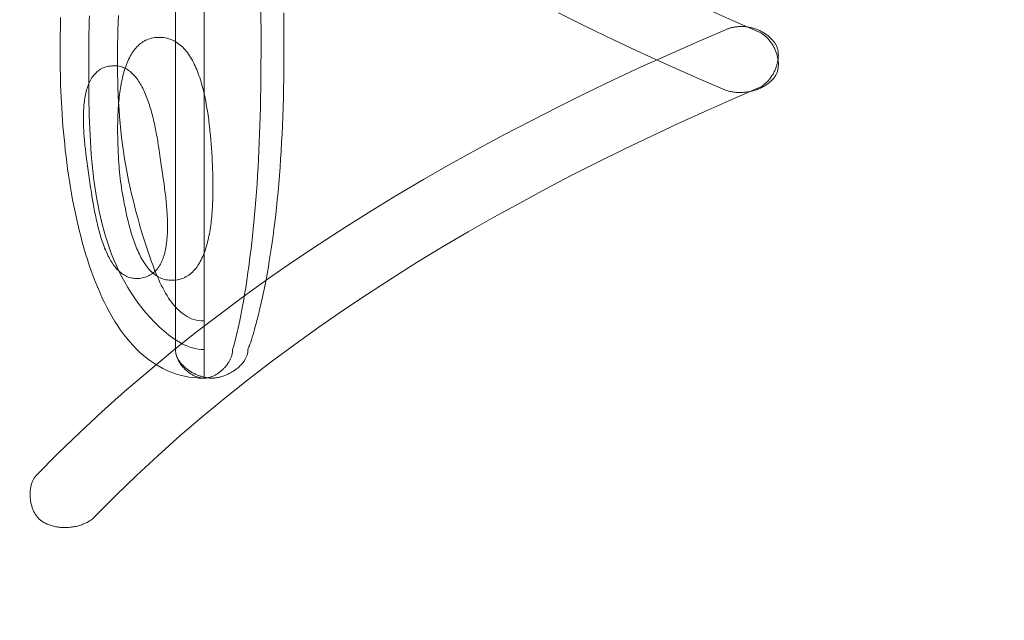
# Model space of a CAD drawing. Header units: millimetres. Extents: x 3925 to 5043, y -86 to 778.
# Tile 82 of 164: x 4429.947 to 4431.494, y 432.031 to 432.975. Entities that reach past the tile are written whole.
import ezdxf

# ---------------------------------------------------------------- set-up
doc = ezdxf.new("R2010")
doc.units = ezdxf.units.MM
doc.header["$LTSCALE"] = 46.255
doc.header["$PDMODE"] = 3
doc.header["$PDSIZE"] = 1
doc.layers.get('Defpoints').update_dxf_attribs({"linetype": 'CONTINUOUS'})
doc.layers.add('140-154101-01_RIGGDXF_DIMENSION', color=7, linetype='CONTINUOUS')
doc.layers.add('H30K-TOP-COVDXF_CONTINUOUS_LINE', color=7, linetype='CONTINUOUS')
doc.styles.add('SLDTEXTSTYLE0', font='arialbd.ttf', dxfattribs={"height": 5.5})
doc.dimstyles.new('SLDDIMSTYLE2', dxfattribs={"dimtxt": 5.650301, "dimasz": 4.572, "dimexe": 0, "dimexo": 0.0625, "dimgap": 1.412575, "dimtad": 0, "dimtih": 1, "dimtoh": 1, "dimlfac": 3.5, "dimrnd": 1e-09, "dimzin": 4, "dimdsep": 46, "dimtxsty": 'SLDTEXTSTYLE0', "dimsah": 1, "dimcen": 0.09, "dimadec": 0, "dimazin": 1, "dimtol": 1, "dimtp": 0.5, "dimtm": 0.5, "dimtfac": 1, "dimtdec": 1, "dimtofl": 0, "dimtmove": 0, "dimatfit": 3, "dimfxl": 1, "dimfrac": 2, "dimtolj": 1, "dimarcsym": 0})

# ---------------------------------------------------------------- blocks, each defined once
blk = doc.blocks.new('*D62')
at = {"layer": '140-154101-01_RIGGDXF_DIMENSION', "color": 0, "linetype": 'Continuous', "lineweight": -2}
for p, q in [((4527.0123, 471.5311), (4527.0489, 357.6543)), ((4322.2206, 471.4654), (4322.2572, 357.5886)), ((4326.2572, 357.5899), (4523.0489, 357.653))]:
    blk.add_line(p, q, dxfattribs=at)
at = {"layer": '140-154101-01_RIGGDXF_DIMENSION', "color": 0, "linetype": 'Continuous'}
for points in [[(4523.0486, 358.3197), (4523.0491, 356.9864), (4527.0489, 357.6543)], [(4326.2569, 358.2566), (4326.2574, 356.9232), (4322.2572, 357.5886)]]:
    blk.add_solid(points, dxfattribs=at)
at = {"layer": 'Defpoints', "color": 0, "linetype": 'Continuous'}
for p in [(4527.0123, 471.5936), (4322.2206, 471.5279), (4527.0489, 357.6543)]:
    blk.add_point(p, dxfattribs=at)
at = {"layer": '140-154101-01_RIGGDXF_DIMENSION', "color": 0, "linetype": 'Continuous', "insert": (4424.6384, 362.57), "char_height": 5.5, "attachment_point": 5, "rotation": 0.0184, "style": 'SLDTEXTSTYLE0'}
blk.add_mtext('\\A1;819.17 [32.25]', dxfattribs=at)

msp = doc.modelspace()

# ---------------------------------------------------------------- linework, layer by layer
at = {"layer": 'H30K-TOP-COVDXF_CONTINUOUS_LINE', "color": 7, "linetype": 'Continuous', "lineweight": 0}
for p, q in [((4430.2368, 433.4152), (4430.2368, 432.4117)), ((4430.1918, 433.3702), (4430.1918, 432.4566)), ((4430.3621, 432.9567), (4430.362, 432.9858)), ((4430.0108, 432.9456), (4430.0107, 432.9241)), ((4430.0558, 432.9349), (4430.056, 432.9499)), ((4430.0107, 432.9241), (4430.0108, 432.9055)), ((4430.0557, 432.9205), (4430.0558, 432.9349)), ((4430.0557, 432.8842), (4430.0557, 432.9205)), ((4430.0558, 432.8643), (4430.0557, 432.8842)), ((4430.056, 432.8443), (4430.0558, 432.8643)), ((4430.2474, 432.7865), (4430.2468, 432.7933)), ((4430.2479, 432.7799), (4430.2474, 432.7865)), ((4430.1014, 432.7787), (4430.1016, 432.7724)), ((4430.1016, 432.7724), (4430.1019, 432.7663)), ((4430.1653, 432.776), (4430.1644, 432.7819)), ((4430.1662, 432.7703), (4430.1653, 432.776)), ((4430.1675, 432.7619), (4430.1662, 432.7703)), ((4430.2484, 432.7734), (4430.2479, 432.7799)), ((4430.2488, 432.7671), (4430.2484, 432.7734)), ((4430.0511, 432.7655), (4430.0518, 432.7596)), ((4430.0518, 432.7596), (4430.0526, 432.7538)), ((4430.0526, 432.7538), (4430.0538, 432.7454)), ((4430.1019, 432.7663), (4430.1022, 432.7605)), ((4430.1022, 432.7605), (4430.1025, 432.7548)), ((4430.1727, 432.7257), (4430.1675, 432.7619)), ((4430.2494, 432.7581), (4430.2488, 432.7671)), ((4430.2497, 432.7524), (4430.2494, 432.7581)), ((4430.0538, 432.7454), (4430.0586, 432.7119)), ((4430.25, 432.7465), (4430.2497, 432.7524)), ((4430.2502, 432.7404), (4430.25, 432.7465)), ((4430.2505, 432.7341), (4430.2502, 432.7404)), ((4430.1739, 432.7173), (4430.1727, 432.7257)), ((4430.0586, 432.7119), (4430.0598, 432.7036)), ((4430.1747, 432.7115), (4430.1739, 432.7173)), ((4430.1754, 432.7057), (4430.1747, 432.7115)), ((4430.0598, 432.7036), (4430.0607, 432.6979)), ((4430.0607, 432.6979), (4430.0616, 432.6922)), ((4430.0616, 432.6922), (4430.0626, 432.6863)), ((4430.0626, 432.6863), (4430.0637, 432.6803))]:
    msp.add_line(p, q, dxfattribs=at)
for points in [[(4430.3263, 432.9293), (4430.3263, 432.9451), (4430.3262, 432.9929)], [(4430.7935, 432.9857), (4430.8367, 432.9644), (4430.88, 432.9435), (4430.9235, 432.9232), (4430.9672, 432.9033), (4431.011, 432.8839), (4431.0548, 432.865)], [(4431.108, 432.9561), (4431.0658, 432.9744), (4431.0236, 432.9931)], [(4430.0113, 432.9784), (4430.0111, 432.9674), (4430.0108, 432.9456)], [(4430.056, 432.9499), (4430.0563, 432.9653), (4430.0565, 432.9732), (4430.0568, 432.9812)], [(4430.1007, 432.9135), (4430.1007, 432.9251), (4430.1009, 432.9366), (4430.1011, 432.948), (4430.1014, 432.9593), (4430.1019, 432.9706), (4430.1025, 432.9817)], [(4430.3057, 432.4566), (4430.3058, 432.4568), (4430.306, 432.4573), (4430.3063, 432.4581), (4430.3068, 432.4593), (4430.3073, 432.4608), (4430.308, 432.4627), (4430.3087, 432.4649), (4430.3096, 432.4674), (4430.3106, 432.4703), (4430.3116, 432.4736), (4430.3126, 432.4768), (4430.3137, 432.4803), (4430.3148, 432.4842), (4430.316, 432.4883), (4430.3173, 432.4927), (4430.3186, 432.4975), (4430.3199, 432.5025), (4430.3213, 432.5078), (4430.3227, 432.5135), (4430.3241, 432.5194), (4430.3256, 432.5256), (4430.3271, 432.5322), (4430.3286, 432.5391), (4430.3301, 432.5462), (4430.3316, 432.5537), (4430.3332, 432.5615), (4430.3347, 432.5696), (4430.3362, 432.5781), (4430.3378, 432.5868), (4430.3393, 432.5959), (4430.3408, 432.6053), (4430.3423, 432.615), (4430.3437, 432.625), (4430.3452, 432.6354), (4430.3466, 432.6461), (4430.348, 432.6571), (4430.3493, 432.6684), (4430.3506, 432.6801), (4430.3518, 432.6921), (4430.353, 432.7045), (4430.3542, 432.7172), (4430.3552, 432.7302), (4430.3563, 432.7435), (4430.3571, 432.7561), (4430.3579, 432.7689), (4430.3587, 432.7821), (4430.3594, 432.7955), (4430.36, 432.8092), (4430.3605, 432.8232), (4430.361, 432.8375), (4430.3614, 432.8521), (4430.3617, 432.867), (4430.3619, 432.8821), (4430.3621, 432.8976), (4430.3621, 432.9567)], [(4431.0814, 432.9645), (4431.0802, 432.9645), (4431.0791, 432.9645), (4431.078, 432.9644), (4431.0768, 432.9643), (4431.0757, 432.9642), (4431.0746, 432.9641), (4431.0734, 432.964), (4431.0723, 432.9639), (4431.0712, 432.9637), (4431.07, 432.9635), (4431.0689, 432.9633), (4431.0678, 432.9631), (4431.0667, 432.9629), (4431.0656, 432.9626), (4431.0645, 432.9623), (4431.0634, 432.962), (4431.0623, 432.9617), (4431.0612, 432.9614), (4431.0601, 432.961), (4431.059, 432.9606), (4431.058, 432.9602), (4431.0569, 432.9598), (4431.0558, 432.9594), (4431.011, 432.94)], [(4431.1348, 432.9362), (4431.134, 432.9374), (4431.1332, 432.9386), (4431.1324, 432.9398), (4431.1316, 432.9409), (4431.1307, 432.942), (4431.1298, 432.9431), (4431.1288, 432.9442), (4431.1278, 432.9452), (4431.1268, 432.9462), (4431.1258, 432.9472), (4431.1247, 432.9482), (4431.1236, 432.9492), (4431.1224, 432.9501), (4431.1212, 432.951), (4431.1201, 432.9519), (4431.1188, 432.9527), (4431.1176, 432.9535), (4431.1163, 432.9543), (4431.1151, 432.9551), (4431.1138, 432.9558), (4431.1125, 432.9565), (4431.1111, 432.9572), (4431.1098, 432.9579), (4431.1084, 432.9585), (4431.107, 432.9591), (4431.1056, 432.9597), (4431.1042, 432.9602), (4431.1028, 432.9607), (4431.1014, 432.9612), (4431.1, 432.9616), (4431.0986, 432.962), (4431.0971, 432.9624), (4431.0957, 432.9628), (4431.0943, 432.9631), (4431.0928, 432.9634), (4431.0914, 432.9636), (4431.0899, 432.9639), (4431.0885, 432.9641), (4431.0871, 432.9642), (4431.0856, 432.9643), (4431.0842, 432.9644), (4431.0828, 432.9645), (4431.0814, 432.9645)], [(4431.1349, 432.8879), (4431.1355, 432.889), (4431.136, 432.8902), (4431.1365, 432.8913), (4431.137, 432.8925), (4431.1374, 432.8937), (4431.1378, 432.895), (4431.1381, 432.8962), (4431.1384, 432.8975), (4431.1386, 432.8988), (4431.1388, 432.9001), (4431.1389, 432.9014), (4431.139, 432.9027), (4431.139, 432.9041), (4431.139, 432.9055), (4431.139, 432.9068), (4431.1389, 432.9082), (4431.1388, 432.9096), (4431.1386, 432.911), (4431.1385, 432.9124), (4431.1382, 432.9138), (4431.1379, 432.9152), (4431.1376, 432.9166), (4431.1373, 432.918), (4431.1369, 432.9194), (4431.1365, 432.9208), (4431.136, 432.9222), (4431.1356, 432.9236), (4431.135, 432.925), (4431.1345, 432.9264), (4431.1339, 432.9277), (4431.1333, 432.9291), (4431.1327, 432.9304), (4431.132, 432.9317), (4431.1313, 432.933), (4431.1306, 432.9343), (4431.1298, 432.9356), (4431.1291, 432.9368), (4431.1283, 432.9381), (4431.1274, 432.9393), (4431.1266, 432.9405), (4431.1257, 432.9416), (4431.1248, 432.9428), (4431.1239, 432.9439), (4431.123, 432.9449), (4431.122, 432.946), (4431.121, 432.947), (4431.12, 432.948), (4431.119, 432.9489), (4431.118, 432.9498), (4431.1169, 432.9507), (4431.1159, 432.9515), (4431.1148, 432.9523), (4431.1137, 432.9531), (4431.1126, 432.9538), (4431.1115, 432.9544), (4431.1103, 432.9551), (4431.1092, 432.9556), (4431.108, 432.9561)], [(4431.011, 432.94), (4430.9672, 432.9206), (4430.9235, 432.9008), (4430.88, 432.8804), (4430.8367, 432.8596), (4430.7935, 432.8383), (4430.7506, 432.8164), (4430.7078, 432.7941), (4430.6654, 432.7712), (4430.6232, 432.7478), (4430.5813, 432.7238), (4430.5398, 432.6993), (4430.4986, 432.6743), (4430.4578, 432.6486), (4430.4175, 432.6224), (4430.3775, 432.5956), (4430.338, 432.5682), (4430.299, 432.5401), (4430.2605, 432.5115), (4430.2225, 432.4823), (4430.1851, 432.4524), (4430.1482, 432.4218), (4430.112, 432.3906), (4430.0764, 432.3588), (4430.0414, 432.3263), (4430.0071, 432.2931), (4429.9736, 432.2592)], [(4430.1648, 432.9473), (4430.1621, 432.9472), (4430.1594, 432.947), (4430.1569, 432.9466), (4430.1543, 432.946), (4430.1519, 432.9454), (4430.1496, 432.9446), (4430.1473, 432.9437), (4430.145, 432.9427), (4430.1429, 432.9416), (4430.1408, 432.9403), (4430.1388, 432.939), (4430.1368, 432.9375), (4430.135, 432.9359), (4430.1331, 432.9343), (4430.1314, 432.9325), (4430.1297, 432.9306), (4430.128, 432.9287), (4430.1265, 432.9266), (4430.1249, 432.9245), (4430.1235, 432.9223), (4430.1221, 432.92), (4430.1207, 432.9176), (4430.1195, 432.9151), (4430.1182, 432.9126), (4430.117, 432.91), (4430.1159, 432.9073), (4430.1148, 432.9046), (4430.1138, 432.9018), (4430.1128, 432.8989), (4430.1119, 432.896), (4430.111, 432.893), (4430.1101, 432.89), (4430.1093, 432.8869), (4430.1086, 432.8838), (4430.1079, 432.8806), (4430.1072, 432.8774), (4430.1066, 432.8741), (4430.106, 432.8709), (4430.1054, 432.8675), (4430.1049, 432.8642), (4430.1045, 432.8608), (4430.104, 432.8574), (4430.1036, 432.854), (4430.1032, 432.8506), (4430.1029, 432.8471), (4430.1026, 432.8436), (4430.1023, 432.8401), (4430.1021, 432.8367), (4430.1018, 432.8332), (4430.1017, 432.8297), (4430.1015, 432.8262), (4430.1013, 432.8227), (4430.1012, 432.8192), (4430.1011, 432.8157), (4430.1011, 432.8122), (4430.101, 432.8088), (4430.101, 432.8053), (4430.101, 432.8019), (4430.101, 432.7985), (4430.101, 432.7951), (4430.1011, 432.7918), (4430.1011, 432.7885), (4430.1012, 432.7852), (4430.1014, 432.7787)], [(4430.2468, 432.7933), (4430.2465, 432.7968), (4430.2461, 432.8002), (4430.2457, 432.8037), (4430.2454, 432.8072), (4430.245, 432.8108), (4430.2445, 432.8143), (4430.2441, 432.8179), (4430.2436, 432.8215), (4430.2431, 432.825), (4430.2426, 432.8286), (4430.242, 432.8322), (4430.2414, 432.8358), (4430.2408, 432.8394), (4430.2402, 432.8429), (4430.2395, 432.8465), (4430.2388, 432.85), (4430.2381, 432.8536), (4430.2373, 432.8571), (4430.2365, 432.8606), (4430.2357, 432.864), (4430.2348, 432.8675), (4430.2339, 432.8709), (4430.233, 432.8742), (4430.232, 432.8776), (4430.231, 432.8808), (4430.2299, 432.8841), (4430.2288, 432.8873), (4430.2277, 432.8904), (4430.2265, 432.8935), (4430.2253, 432.8966), (4430.224, 432.8995), (4430.2227, 432.9025), (4430.2214, 432.9053), (4430.22, 432.9081), (4430.2185, 432.9108), (4430.2171, 432.9135), (4430.2155, 432.916), (4430.2139, 432.9185), (4430.2123, 432.9209), (4430.2106, 432.9233), (4430.2089, 432.9255), (4430.2071, 432.9276), (4430.2052, 432.9297), (4430.2033, 432.9317), (4430.2014, 432.9335), (4430.1994, 432.9353), (4430.1973, 432.9369), (4430.1952, 432.9384), (4430.193, 432.9399), (4430.1907, 432.9412), (4430.1884, 432.9424), (4430.1861, 432.9434), (4430.1836, 432.9444), (4430.1811, 432.9452), (4430.1786, 432.9459), (4430.176, 432.9465), (4430.1733, 432.9469), (4430.1705, 432.9472), (4430.1677, 432.9473), (4430.1648, 432.9473)], [(4430.2817, 432.4566), (4430.2818, 432.4568), (4430.2819, 432.4573), (4430.2822, 432.4581), (4430.2825, 432.4593), (4430.283, 432.4608), (4430.2835, 432.4627), (4430.2841, 432.4649), (4430.2848, 432.4674), (4430.2855, 432.4703), (4430.2863, 432.4736), (4430.2871, 432.4768), (4430.288, 432.4803), (4430.2889, 432.4842), (4430.2898, 432.4883), (4430.2908, 432.4927), (4430.2918, 432.4975), (4430.2929, 432.5025), (4430.294, 432.5078), (4430.2951, 432.5135), (4430.2962, 432.5194), (4430.2974, 432.5256), (4430.2986, 432.5322), (4430.2998, 432.5391), (4430.301, 432.5462), (4430.3022, 432.5537), (4430.3034, 432.5615), (4430.3046, 432.5696), (4430.3058, 432.5781), (4430.307, 432.5868), (4430.3082, 432.5959), (4430.3094, 432.6053), (4430.3106, 432.615), (4430.3117, 432.625), (4430.3129, 432.6354), (4430.314, 432.6461), (4430.3151, 432.6571), (4430.3161, 432.6684), (4430.3172, 432.6801), (4430.3181, 432.6921), (4430.3191, 432.7045), (4430.32, 432.7172), (4430.3208, 432.7302), (4430.3216, 432.7435), (4430.3223, 432.7561), (4430.323, 432.7689), (4430.3236, 432.7821), (4430.3241, 432.7955), (4430.3246, 432.8092), (4430.325, 432.8232), (4430.3254, 432.8375), (4430.3257, 432.8521), (4430.326, 432.867), (4430.3261, 432.8821), (4430.3262, 432.8976), (4430.3263, 432.9293)], [(4431.108, 432.8679), (4431.1092, 432.8684), (4431.1103, 432.869), (4431.1115, 432.8696), (4431.1126, 432.8702), (4431.1137, 432.8709), (4431.1148, 432.8717), (4431.1159, 432.8725), (4431.1169, 432.8733), (4431.118, 432.8742), (4431.119, 432.8751), (4431.12, 432.876), (4431.121, 432.877), (4431.122, 432.878), (4431.123, 432.8791), (4431.1239, 432.8802), (4431.1248, 432.8813), (4431.1257, 432.8824), (4431.1266, 432.8836), (4431.1274, 432.8848), (4431.1282, 432.886), (4431.129, 432.8872), (4431.1298, 432.8885), (4431.1306, 432.8897), (4431.1313, 432.891), (4431.132, 432.8923), (4431.1326, 432.8937), (4431.1333, 432.895), (4431.1339, 432.8964), (4431.1345, 432.8977), (4431.135, 432.8991), (4431.1355, 432.9005), (4431.136, 432.9019), (4431.1364, 432.9033), (4431.1368, 432.9047), (4431.1372, 432.9061), (4431.1376, 432.9075), (4431.1379, 432.9089), (4431.1381, 432.9103), (4431.1384, 432.9117), (4431.1386, 432.9131), (4431.1387, 432.9145), (4431.1388, 432.9159), (4431.1389, 432.9173), (4431.139, 432.9187), (4431.1389, 432.92), (4431.1389, 432.9214), (4431.1388, 432.9227), (4431.1387, 432.9241), (4431.1385, 432.9254), (4431.1383, 432.9267), (4431.138, 432.9279), (4431.1377, 432.9292), (4431.1373, 432.9304), (4431.1369, 432.9316), (4431.1364, 432.9328), (4431.1359, 432.934), (4431.1354, 432.9351), (4431.1348, 432.9362)], [(4430.2368, 432.5016), (4430.2326, 432.5017), (4430.2286, 432.5022), (4430.2247, 432.5029), (4430.2209, 432.5039), (4430.2173, 432.5052), (4430.2137, 432.5067), (4430.2103, 432.5085), (4430.2069, 432.5105), (4430.2037, 432.5127), (4430.2005, 432.5152), (4430.1975, 432.5179), (4430.1945, 432.5207), (4430.1917, 432.5237), (4430.1889, 432.527), (4430.1862, 432.5304), (4430.1836, 432.5339), (4430.1811, 432.5376), (4430.1787, 432.5414), (4430.1763, 432.5454), (4430.174, 432.5494), (4430.1718, 432.5536), (4430.1696, 432.5579), (4430.1675, 432.5623), (4430.1655, 432.5667), (4430.1635, 432.5712), (4430.1616, 432.5758), (4430.1597, 432.5804), (4430.1579, 432.5851), (4430.1561, 432.5897), (4430.1544, 432.5944), (4430.1527, 432.5992), (4430.1511, 432.6039), (4430.1495, 432.6086), (4430.1479, 432.6133), (4430.1437, 432.6262), (4430.1398, 432.6388), (4430.136, 432.6513), (4430.1325, 432.6636), (4430.1293, 432.6756), (4430.1262, 432.6876), (4430.1233, 432.6994), (4430.1207, 432.711), (4430.1182, 432.7225), (4430.116, 432.7339), (4430.1139, 432.7452), (4430.112, 432.7565), (4430.1103, 432.7677), (4430.1087, 432.7788), (4430.1073, 432.7899), (4430.106, 432.8009), (4430.1049, 432.812), (4430.104, 432.8231), (4430.1032, 432.8342), (4430.1025, 432.8453), (4430.1019, 432.8564), (4430.1014, 432.8677), (4430.1011, 432.879), (4430.1009, 432.8904), (4430.1007, 432.9019), (4430.1007, 432.9135)], [(4430.0108, 432.9055), (4430.0108, 432.8972), (4430.011, 432.8889), (4430.0112, 432.8803), (4430.0114, 432.8717), (4430.0118, 432.8629), (4430.0121, 432.854), (4430.0126, 432.845), (4430.0131, 432.8359), (4430.0137, 432.8266), (4430.0144, 432.8173), (4430.0151, 432.8079), (4430.0159, 432.7985), (4430.0168, 432.789), (4430.0178, 432.7794), (4430.0188, 432.7698), (4430.02, 432.7601), (4430.0212, 432.7505), (4430.0225, 432.7407), (4430.0239, 432.731), (4430.0253, 432.7213), (4430.0269, 432.7116), (4430.0286, 432.7019), (4430.0303, 432.6922), (4430.0322, 432.6825), (4430.0341, 432.6729), (4430.0362, 432.6634), (4430.0383, 432.6538), (4430.0406, 432.6444), (4430.043, 432.635), (4430.0454, 432.6257), (4430.048, 432.6164), (4430.0507, 432.6073), (4430.0535, 432.5983), (4430.0564, 432.5894), (4430.0595, 432.5806), (4430.0626, 432.5719), (4430.0659, 432.5634), (4430.0693, 432.555), (4430.0728, 432.5468), (4430.0764, 432.5387), (4430.0802, 432.5308), (4430.0841, 432.5231), (4430.0882, 432.5155), (4430.0923, 432.5082), (4430.0966, 432.501), (4430.1011, 432.4941), (4430.1056, 432.4874), (4430.1103, 432.4809), (4430.1152, 432.4747), (4430.1202, 432.4687), (4430.1253, 432.4629), (4430.1306, 432.4574), (4430.1361, 432.4522), (4430.1417, 432.4472), (4430.1474, 432.4426), (4430.1533, 432.4382), (4430.1594, 432.4342), (4430.1656, 432.4304), (4430.1719, 432.427), (4430.1785, 432.4238), (4430.1852, 432.4211), (4430.192, 432.4186), (4430.1991, 432.4166), (4430.2062, 432.4148), (4430.2136, 432.4135), (4430.2212, 432.4125), (4430.2289, 432.4119), (4430.2368, 432.4117)], [(4430.0892, 432.9023), (4430.0869, 432.9019), (4430.0846, 432.9014), (4430.0824, 432.9008), (4430.0802, 432.9001), (4430.0782, 432.8993), (4430.0762, 432.8983), (4430.0743, 432.8973), (4430.0725, 432.8962), (4430.0708, 432.895), (4430.0691, 432.8937), (4430.0676, 432.8923), (4430.066, 432.8908), (4430.0646, 432.8892), (4430.0632, 432.8876), (4430.0619, 432.8859), (4430.0607, 432.8841), (4430.0595, 432.8822), (4430.0584, 432.8802), (4430.0573, 432.8782), (4430.0563, 432.8761), (4430.0554, 432.874), (4430.0545, 432.8717), (4430.0537, 432.8694), (4430.0529, 432.8671), (4430.0522, 432.8647), (4430.0516, 432.8622), (4430.051, 432.8597), (4430.0504, 432.8572), (4430.0499, 432.8546), (4430.0495, 432.8519), (4430.0491, 432.8492), (4430.0487, 432.8465), (4430.0484, 432.8437), (4430.0481, 432.8409), (4430.0479, 432.838), (4430.0477, 432.8352), (4430.0475, 432.8323), (4430.0474, 432.8293), (4430.0473, 432.8264), (4430.0472, 432.8234), (4430.0472, 432.8204), (4430.0472, 432.8174), (4430.0473, 432.8143), (4430.0474, 432.8113), (4430.0475, 432.8082), (4430.0476, 432.8051), (4430.0477, 432.8021), (4430.0479, 432.799), (4430.0481, 432.7959), (4430.0484, 432.7928), (4430.0486, 432.7897), (4430.0489, 432.7867), (4430.0491, 432.7836), (4430.0494, 432.7805), (4430.0497, 432.7775), (4430.0501, 432.7745), (4430.0504, 432.7714), (4430.0511, 432.7655)], [(4430.1629, 432.7908), (4430.1623, 432.7938), (4430.1617, 432.7968), (4430.1612, 432.7998), (4430.1606, 432.8028), (4430.16, 432.8058), (4430.1593, 432.8088), (4430.1587, 432.8119), (4430.158, 432.8149), (4430.1573, 432.8179), (4430.1566, 432.8209), (4430.1558, 432.8238), (4430.1551, 432.8268), (4430.1543, 432.8297), (4430.1535, 432.8327), (4430.1526, 432.8356), (4430.1518, 432.8384), (4430.1509, 432.8413), (4430.15, 432.8441), (4430.149, 432.8468), (4430.148, 432.8496), (4430.147, 432.8523), (4430.146, 432.8549), (4430.1449, 432.8576), (4430.1439, 432.8601), (4430.1427, 432.8627), (4430.1416, 432.8651), (4430.1404, 432.8675), (4430.1392, 432.8699), (4430.1379, 432.8722), (4430.1366, 432.8744), (4430.1353, 432.8766), (4430.134, 432.8787), (4430.1326, 432.8807), (4430.1311, 432.8827), (4430.1297, 432.8846), (4430.1282, 432.8864), (4430.1266, 432.8881), (4430.1251, 432.8897), (4430.1234, 432.8913), (4430.1218, 432.8928), (4430.1201, 432.8942), (4430.1183, 432.8955), (4430.1165, 432.8967), (4430.1147, 432.8977), (4430.1128, 432.8987), (4430.1109, 432.8996), (4430.109, 432.9004), (4430.107, 432.9011), (4430.1049, 432.9017), (4430.1028, 432.9021), (4430.1007, 432.9025), (4430.0985, 432.9027), (4430.0962, 432.9028), (4430.094, 432.9028), (4430.0916, 432.9026), (4430.0892, 432.9023)], [(4431.0548, 432.865), (4431.0563, 432.8644), (4431.0578, 432.8639), (4431.0594, 432.8634), (4431.061, 432.8629), (4431.0626, 432.8625), (4431.0642, 432.8621), (4431.0659, 432.8618), (4431.0675, 432.8615), (4431.0692, 432.8613), (4431.0709, 432.8611), (4431.0727, 432.8609), (4431.0744, 432.8608), (4431.0762, 432.8607), (4431.0779, 432.8607), (4431.0797, 432.8607), (4431.0815, 432.8607), (4431.0833, 432.8608), (4431.085, 432.861), (4431.0868, 432.8611), (4431.0886, 432.8614), (4431.0904, 432.8616), (4431.0922, 432.8619), (4431.094, 432.8622), (4431.0957, 432.8626), (4431.0975, 432.863), (4431.0992, 432.8635), (4431.101, 432.8639), (4431.1027, 432.8645), (4431.1044, 432.865), (4431.1061, 432.8656), (4431.1077, 432.8663), (4431.1094, 432.867), (4431.111, 432.8677), (4431.1126, 432.8684), (4431.1141, 432.8692), (4431.1157, 432.87), (4431.1172, 432.8709), (4431.1186, 432.8718), (4431.1201, 432.8727), (4431.1215, 432.8737), (4431.1228, 432.8747), (4431.1242, 432.8757), (4431.1255, 432.8768), (4431.1267, 432.8779), (4431.1279, 432.879), (4431.129, 432.8802), (4431.1301, 432.8814), (4431.1312, 432.8827), (4431.1322, 432.8839), (4431.1331, 432.8852), (4431.134, 432.8866), (4431.1349, 432.8879)], [(4430.0654, 432.1943), (4430.0978, 432.2269), (4430.1308, 432.2589), (4430.1645, 432.2902), (4430.1989, 432.3209), (4430.2338, 432.3509), (4430.2694, 432.3803), (4430.3055, 432.4091), (4430.3421, 432.4372), (4430.3792, 432.4648), (4430.4169, 432.4917), (4430.455, 432.5181), (4430.4935, 432.5439), (4430.5325, 432.5691), (4430.5718, 432.5938), (4430.6115, 432.6179), (4430.6516, 432.6415), (4430.692, 432.6645), (4430.7326, 432.687), (4430.7736, 432.7091), (4430.8148, 432.7306), (4430.8562, 432.7516), (4430.8978, 432.7721), (4430.9396, 432.7922), (4430.9815, 432.8118), (4431.0236, 432.8309), (4431.0658, 432.8496), (4431.108, 432.8679)], [(4430.2368, 432.4566), (4430.2321, 432.4568), (4430.2276, 432.4573), (4430.223, 432.4581), (4430.2186, 432.4592), (4430.2142, 432.4606), (4430.2098, 432.4623), (4430.2055, 432.4642), (4430.2013, 432.4663), (4430.1971, 432.4686), (4430.193, 432.4712), (4430.189, 432.4738), (4430.185, 432.4767), (4430.1811, 432.4796), (4430.1773, 432.4827), (4430.1736, 432.4859), (4430.1699, 432.4892), (4430.1663, 432.4925), (4430.159, 432.4996), (4430.1521, 432.5069), (4430.1455, 432.5143), (4430.1392, 432.522), (4430.1332, 432.5298), (4430.1275, 432.5378), (4430.1221, 432.5459), (4430.1169, 432.5542), (4430.1121, 432.5626), (4430.1074, 432.5712), (4430.1031, 432.5799), (4430.099, 432.5888), (4430.0952, 432.5977), (4430.0915, 432.6068), (4430.0882, 432.616), (4430.085, 432.6253), (4430.082, 432.6347), (4430.0793, 432.6442), (4430.0767, 432.6538), (4430.0744, 432.6634), (4430.0722, 432.6732), (4430.0702, 432.683), (4430.0684, 432.6929), (4430.0667, 432.7028), (4430.0652, 432.7128), (4430.0638, 432.7228), (4430.0626, 432.7328), (4430.0615, 432.7429), (4430.0605, 432.753), (4430.0596, 432.7632), (4430.0589, 432.7733), (4430.0582, 432.7835), (4430.0577, 432.7936), (4430.0572, 432.8038), (4430.0568, 432.8139), (4430.0565, 432.8241), (4430.0562, 432.8342), (4430.056, 432.8443)], [(4430.1644, 432.7819), (4430.1639, 432.7848), (4430.1629, 432.7908)], [(4430.1025, 432.7548), (4430.1028, 432.7498), (4430.1032, 432.745), (4430.1036, 432.7401), (4430.104, 432.7353), (4430.1045, 432.7305), (4430.1051, 432.7257), (4430.1057, 432.7209), (4430.1063, 432.7161), (4430.107, 432.7113), (4430.1078, 432.7063), (4430.1086, 432.7014), (4430.1095, 432.6963), (4430.1105, 432.6912), (4430.1115, 432.6859), (4430.1126, 432.6806), (4430.1138, 432.6748)], [(4430.1868, 432.5655), (4430.1895, 432.5656), (4430.1922, 432.5659), (4430.1948, 432.5663), (4430.1973, 432.5668), (4430.1997, 432.5675), (4430.2021, 432.5682), (4430.2044, 432.5691), (4430.2066, 432.5701), (4430.2087, 432.5713), (4430.2108, 432.5725), (4430.2128, 432.5738), (4430.2148, 432.5753), (4430.2167, 432.5769), (4430.2185, 432.5785), (4430.2203, 432.5803), (4430.222, 432.5822), (4430.2236, 432.5841), (4430.2252, 432.5862), (4430.2267, 432.5883), (4430.2282, 432.5905), (4430.2296, 432.5928), (4430.2309, 432.5952), (4430.2322, 432.5977), (4430.2334, 432.6002), (4430.2346, 432.6028), (4430.2358, 432.6055), (4430.2369, 432.6082), (4430.2379, 432.611), (4430.2389, 432.6139), (4430.2398, 432.6168), (4430.2407, 432.6198), (4430.2416, 432.6228), (4430.2424, 432.6259), (4430.2431, 432.629), (4430.2438, 432.6322), (4430.2445, 432.6354), (4430.2451, 432.6387), (4430.2457, 432.6419), (4430.2463, 432.6453), (4430.2468, 432.6486), (4430.2473, 432.652), (4430.2477, 432.6554), (4430.2481, 432.6588), (4430.2485, 432.6623), (4430.2488, 432.6657), (4430.2492, 432.6692), (4430.2494, 432.6727), (4430.2497, 432.6762), (4430.2499, 432.6797), (4430.2501, 432.6832), (4430.2503, 432.6867), (4430.2504, 432.6902), (4430.2505, 432.6937), (4430.2506, 432.6972), (4430.2507, 432.7006), (4430.2508, 432.7041), (4430.2508, 432.7075), (4430.2508, 432.7109), (4430.2508, 432.7143), (4430.2508, 432.7177), (4430.2508, 432.7211), (4430.2507, 432.7244), (4430.2506, 432.7277), (4430.2505, 432.7341)], [(4430.1375, 432.5689), (4430.1398, 432.5693), (4430.1421, 432.5698), (4430.1443, 432.5704), (4430.1464, 432.5711), (4430.1485, 432.572), (4430.1504, 432.5729), (4430.1523, 432.5739), (4430.1541, 432.575), (4430.1559, 432.5763), (4430.1575, 432.5776), (4430.1591, 432.579), (4430.1606, 432.5804), (4430.162, 432.582), (4430.1634, 432.5837), (4430.1647, 432.5854), (4430.166, 432.5872), (4430.1671, 432.5891), (4430.1683, 432.591), (4430.1693, 432.5931), (4430.1703, 432.5951), (4430.1712, 432.5973), (4430.1721, 432.5995), (4430.1729, 432.6018), (4430.1737, 432.6042), (4430.1744, 432.6066), (4430.175, 432.609), (4430.1756, 432.6115), (4430.1762, 432.6141), (4430.1767, 432.6167), (4430.1771, 432.6193), (4430.1775, 432.622), (4430.1779, 432.6248), (4430.1782, 432.6275), (4430.1785, 432.6303), (4430.1787, 432.6332), (4430.1789, 432.6361), (4430.1791, 432.639), (4430.1792, 432.6419), (4430.1793, 432.6449), (4430.1793, 432.6478), (4430.1793, 432.6508), (4430.1793, 432.6538), (4430.1793, 432.6569), (4430.1792, 432.6599), (4430.1791, 432.663), (4430.179, 432.6661), (4430.1788, 432.6691), (4430.1786, 432.6722), (4430.1784, 432.6753), (4430.1782, 432.6784), (4430.1779, 432.6814), (4430.1777, 432.6845), (4430.1774, 432.6876), (4430.1771, 432.6906), (4430.1768, 432.6937), (4430.1765, 432.6967), (4430.1761, 432.6997), (4430.1754, 432.7057)], [(4430.0637, 432.6803), (4430.0642, 432.6773), (4430.0648, 432.6743), (4430.0654, 432.6713), (4430.066, 432.6683), (4430.0666, 432.6653), (4430.0672, 432.6623), (4430.0679, 432.6592), (4430.0686, 432.6562), (4430.0693, 432.6532), (4430.07, 432.6502), (4430.0707, 432.6473), (4430.0715, 432.6443), (4430.0723, 432.6414), (4430.0731, 432.6385), (4430.074, 432.6356), (4430.0748, 432.6327), (4430.0757, 432.6298), (4430.0766, 432.627), (4430.0776, 432.6243), (4430.0786, 432.6215), (4430.0796, 432.6188), (4430.0806, 432.6162), (4430.0817, 432.6135), (4430.0828, 432.611), (4430.0839, 432.6085), (4430.085, 432.606), (4430.0862, 432.6036), (4430.0875, 432.6012), (4430.0887, 432.5989), (4430.09, 432.5967), (4430.0913, 432.5945), (4430.0927, 432.5924), (4430.0941, 432.5904), (4430.0955, 432.5884), (4430.097, 432.5866), (4430.0985, 432.5848), (4430.1, 432.583), (4430.1016, 432.5814), (4430.1032, 432.5798), (4430.1049, 432.5784), (4430.1066, 432.577), (4430.1083, 432.5757), (4430.1101, 432.5745), (4430.112, 432.5734), (4430.1138, 432.5724), (4430.1157, 432.5715), (4430.1177, 432.5707), (4430.1197, 432.5701), (4430.1218, 432.5695), (4430.1239, 432.5691), (4430.126, 432.5687), (4430.1282, 432.5685), (4430.1304, 432.5684), (4430.1327, 432.5684), (4430.1351, 432.5686), (4430.1375, 432.5689)], [(4430.1138, 432.6748), (4430.1144, 432.6718), (4430.1151, 432.6689), (4430.1157, 432.6659), (4430.1164, 432.6629), (4430.1172, 432.6598), (4430.1179, 432.6568), (4430.1187, 432.6537), (4430.1195, 432.6507), (4430.1203, 432.6476), (4430.1212, 432.6446), (4430.122, 432.6415), (4430.1229, 432.6385), (4430.1239, 432.6355), (4430.1248, 432.6324), (4430.1258, 432.6295), (4430.1269, 432.6265), (4430.1279, 432.6236), (4430.129, 432.6206), (4430.1302, 432.6178), (4430.1313, 432.6149), (4430.1325, 432.6122), (4430.1338, 432.6094), (4430.1351, 432.6067), (4430.1364, 432.6041), (4430.1377, 432.6015), (4430.1391, 432.5989), (4430.1406, 432.5965), (4430.142, 432.5941), (4430.1436, 432.5918), (4430.1451, 432.5895), (4430.1467, 432.5873), (4430.1484, 432.5852), (4430.1501, 432.5832), (4430.1518, 432.5813), (4430.1536, 432.5795), (4430.1555, 432.5777), (4430.1574, 432.5761), (4430.1593, 432.5746), (4430.1613, 432.5731), (4430.1633, 432.5718), (4430.1654, 432.5706), (4430.1676, 432.5695), (4430.1698, 432.5686), (4430.172, 432.5677), (4430.1744, 432.567), (4430.1767, 432.5664), (4430.1791, 432.566), (4430.1816, 432.5657), (4430.1842, 432.5655), (4430.1868, 432.5655)], [(4430.1918, 432.4566), (4430.1918, 432.4554), (4430.1919, 432.4542), (4430.192, 432.453), (4430.1922, 432.4518), (4430.1925, 432.4506), (4430.1929, 432.4483)], [(4430.1918, 432.4555), (4430.1919, 432.4543), (4430.192, 432.4531), (4430.1922, 432.4519), (4430.1924, 432.4507), (4430.1926, 432.4495)], [(4430.1928, 432.4494), (4430.1931, 432.4482), (4430.1935, 432.447), (4430.1939, 432.4459), (4430.1944, 432.4447), (4430.1949, 432.4436), (4430.1955, 432.4425), (4430.1961, 432.4413), (4430.1968, 432.4402), (4430.1975, 432.4391), (4430.1982, 432.4381), (4430.199, 432.437), (4430.1998, 432.436), (4430.2006, 432.4349), (4430.2015, 432.4339), (4430.2024, 432.4329), (4430.2033, 432.4319), (4430.2043, 432.4309), (4430.2053, 432.43), (4430.2063, 432.4291), (4430.2074, 432.4281), (4430.2084, 432.4273), (4430.2095, 432.4264), (4430.2106, 432.4255), (4430.2118, 432.4247), (4430.213, 432.4239), (4430.2141, 432.4231), (4430.2153, 432.4223), (4430.2165, 432.4216), (4430.2178, 432.4208), (4430.219, 432.4201), (4430.2203, 432.4195), (4430.2216, 432.4188), (4430.2228, 432.4182), (4430.2241, 432.4176), (4430.2254, 432.417), (4430.2267, 432.4165), (4430.228, 432.4159), (4430.2294, 432.4155), (4430.2307, 432.415), (4430.232, 432.4146), (4430.2333, 432.4141), (4430.2346, 432.4138), (4430.236, 432.4134), (4430.2373, 432.4131), (4430.2386, 432.4128), (4430.2399, 432.4126), (4430.2412, 432.4123), (4430.2425, 432.4122), (4430.2438, 432.412), (4430.245, 432.4119), (4430.2463, 432.4118), (4430.2476, 432.4117), (4430.2488, 432.4117)], [(4430.1929, 432.4483), (4430.1933, 432.4471), (4430.1937, 432.446), (4430.1941, 432.4448), (4430.1945, 432.4436), (4430.195, 432.4424), (4430.1956, 432.4413), (4430.1961, 432.4401), (4430.1967, 432.439), (4430.1974, 432.4378), (4430.198, 432.4367), (4430.1987, 432.4356), (4430.1995, 432.4345), (4430.2002, 432.4334), (4430.201, 432.4323), (4430.2019, 432.4313), (4430.2027, 432.4302), (4430.2036, 432.4292), (4430.2045, 432.4282), (4430.2054, 432.4272), (4430.2063, 432.4262), (4430.2073, 432.4253), (4430.2083, 432.4244), (4430.2093, 432.4235), (4430.2103, 432.4226), (4430.2114, 432.4218), (4430.2124, 432.4209), (4430.2135, 432.4202), (4430.2146, 432.4194), (4430.2157, 432.4187), (4430.2168, 432.418), (4430.2179, 432.4173), (4430.2191, 432.4166), (4430.2202, 432.416), (4430.2214, 432.4155), (4430.2225, 432.4149), (4430.2237, 432.4144), (4430.2249, 432.414), (4430.2261, 432.4136), (4430.2273, 432.4132), (4430.2284, 432.4129), (4430.2296, 432.4126), (4430.2308, 432.4123), (4430.232, 432.4121), (4430.2332, 432.4119), (4430.2344, 432.4118), (4430.2356, 432.4117), (4430.2368, 432.4117)], [(4430.2368, 432.4117), (4430.2379, 432.4117), (4430.2391, 432.4118), (4430.2403, 432.4119), (4430.2415, 432.4121), (4430.2427, 432.4123), (4430.2439, 432.4126), (4430.2451, 432.4129), (4430.2463, 432.4132), (4430.2474, 432.4136), (4430.2486, 432.414), (4430.2498, 432.4144), (4430.251, 432.4149), (4430.2521, 432.4155), (4430.2533, 432.416), (4430.2544, 432.4166), (4430.2556, 432.4173), (4430.2567, 432.418), (4430.2578, 432.4187), (4430.2589, 432.4194), (4430.26, 432.4202), (4430.2611, 432.4209), (4430.2621, 432.4218), (4430.2632, 432.4226), (4430.2642, 432.4235), (4430.2652, 432.4244), (4430.2662, 432.4253), (4430.2672, 432.4262), (4430.2681, 432.4272), (4430.269, 432.4282), (4430.2699, 432.4292), (4430.2708, 432.4302), (4430.2716, 432.4313), (4430.2725, 432.4323), (4430.2733, 432.4334), (4430.274, 432.4345), (4430.2748, 432.4356), (4430.2755, 432.4367), (4430.2761, 432.4378), (4430.2768, 432.439), (4430.2774, 432.4401), (4430.2779, 432.4413), (4430.2785, 432.4424), (4430.279, 432.4436), (4430.2794, 432.4448), (4430.2798, 432.446), (4430.2802, 432.4471), (4430.2806, 432.4483), (4430.2809, 432.4495), (4430.2811, 432.4507), (4430.2813, 432.4519), (4430.2815, 432.4531), (4430.2816, 432.4543), (4430.2817, 432.4555), (4430.2817, 432.4566)], [(4430.2488, 432.4117), (4430.25, 432.4117), (4430.2513, 432.4118), (4430.2526, 432.4119), (4430.2538, 432.412), (4430.2551, 432.4122), (4430.2564, 432.4123), (4430.2577, 432.4126), (4430.259, 432.4128), (4430.2603, 432.4131), (4430.2616, 432.4134), (4430.2629, 432.4138), (4430.2643, 432.4141), (4430.2656, 432.4146), (4430.2669, 432.415), (4430.2682, 432.4155), (4430.2695, 432.4159), (4430.2708, 432.4165), (4430.2721, 432.417), (4430.2734, 432.4176), (4430.2747, 432.4182), (4430.276, 432.4188), (4430.2773, 432.4195), (4430.2785, 432.4202), (4430.2798, 432.4209), (4430.281, 432.4216), (4430.2822, 432.4223), (4430.2834, 432.4231), (4430.2846, 432.4239), (4430.2858, 432.4247), (4430.2869, 432.4255), (4430.288, 432.4264), (4430.2891, 432.4273), (4430.2902, 432.4282), (4430.2912, 432.4291), (4430.2923, 432.43), (4430.2932, 432.431), (4430.2942, 432.4319), (4430.2951, 432.4329), (4430.296, 432.4339), (4430.2969, 432.4349), (4430.2978, 432.436), (4430.2986, 432.437), (4430.2993, 432.4381), (4430.3001, 432.4392), (4430.3007, 432.4402), (4430.3014, 432.4413), (4430.302, 432.4425), (4430.3026, 432.4436), (4430.3031, 432.4447), (4430.3036, 432.4459), (4430.304, 432.447), (4430.3044, 432.4482), (4430.3048, 432.4494), (4430.305, 432.4506), (4430.3053, 432.4518), (4430.3055, 432.453), (4430.3056, 432.4542), (4430.3057, 432.4554), (4430.3057, 432.4566)], [(4429.9736, 432.2592), (4429.9727, 432.2583), (4429.9719, 432.2573), (4429.9711, 432.2563), (4429.9703, 432.2552), (4429.9696, 432.2541), (4429.969, 432.253), (4429.9683, 432.2519), (4429.9678, 432.2507), (4429.9672, 432.2495), (4429.9667, 432.2482), (4429.9662, 432.247), (4429.9658, 432.2457), (4429.9654, 432.2443), (4429.965, 432.243), (4429.9647, 432.2416), (4429.9644, 432.2403), (4429.9642, 432.2389), (4429.9639, 432.2374), (4429.9638, 432.236), (4429.9636, 432.2346), (4429.9635, 432.2331), (4429.9634, 432.2317), (4429.9634, 432.2302), (4429.9634, 432.2287), (4429.9634, 432.2273), (4429.9635, 432.2258), (4429.9636, 432.2243), (4429.9637, 432.2228), (4429.9639, 432.2213), (4429.9641, 432.2199), (4429.9643, 432.2184), (4429.9646, 432.2169), (4429.9649, 432.2155), (4429.9652, 432.214), (4429.9656, 432.2126), (4429.966, 432.2112), (4429.9664, 432.2098), (4429.9668, 432.2084), (4429.9673, 432.207), (4429.9679, 432.2057), (4429.9684, 432.2044), (4429.969, 432.2031), (4429.9696, 432.2018), (4429.9703, 432.2005), (4429.9709, 432.1993), (4429.9716, 432.1981), (4429.9724, 432.197), (4429.9731, 432.1958), (4429.9739, 432.1947), (4429.9747, 432.1937), (4429.9756, 432.1927), (4429.9765, 432.1917), (4429.9774, 432.1907), (4429.9783, 432.1898), (4429.9793, 432.189), (4429.9803, 432.1882), (4429.9813, 432.1874)], [(4429.9813, 432.1874), (4429.9827, 432.1865), (4429.9841, 432.1856), (4429.9856, 432.1847), (4429.9871, 432.1839), (4429.9887, 432.1831), (4429.9903, 432.1824), (4429.9919, 432.1817), (4429.9936, 432.1811), (4429.9953, 432.1805), (4429.997, 432.1799), (4429.9987, 432.1794), (4430.0005, 432.179), (4430.0023, 432.1786), (4430.0041, 432.1782), (4430.0059, 432.1779), (4430.0077, 432.1776), (4430.0096, 432.1774), (4430.0114, 432.1772), (4430.0133, 432.1771), (4430.0152, 432.177), (4430.0171, 432.1769), (4430.019, 432.1769), (4430.0209, 432.1769), (4430.0227, 432.177), (4430.0246, 432.1772), (4430.0265, 432.1773), (4430.0284, 432.1775), (4430.0303, 432.1778), (4430.0321, 432.1781), (4430.034, 432.1784), (4430.0358, 432.1788), (4430.0376, 432.1792), (4430.0394, 432.1797), (4430.0412, 432.1802), (4430.043, 432.1808), (4430.0447, 432.1814), (4430.0464, 432.182), (4430.0481, 432.1827), (4430.0497, 432.1834), (4430.0514, 432.1842), (4430.0529, 432.185), (4430.0545, 432.1859), (4430.056, 432.1868), (4430.0575, 432.1877), (4430.0589, 432.1887), (4430.0603, 432.1897), (4430.0617, 432.1908), (4430.063, 432.1919), (4430.0642, 432.1931), (4430.0654, 432.1943)]]:
    msp.add_lwpolyline(points, dxfattribs=at)

# ---------------------------------------------------------------- dimensions: what is measured, and where the dimension line sits
at = {"layer": '140-154101-01_RIGGDXF_DIMENSION', "color": 2, "linetype": 'Continuous'}
dim = msp.add_linear_dim(base=(4527.0489, 357.6543), p1=(4322.2206, 471.5279), p2=(4527.0123, 471.5936), angle=0.0184, dimstyle='SLDDIMSTYLE2', override={"dimtxt": 5, "dimasz": 4, "dimtad": 1, "dimtih": 0, "dimtoh": 0, "dimlfac": 4, "dimtol": 0, "dimtp": 0.01, "dimtm": 0.01, "dimtdec": 2, "dimtofl": 1, "dimtzin": 0}, dxfattribs=at)
dim.commit()
dim.dimension.update_dxf_attribs({"geometry": '*D62', "text_midpoint": (4424.64, 357.6215), "dimtype": 161})

doc.saveas('drawing.dxf')
